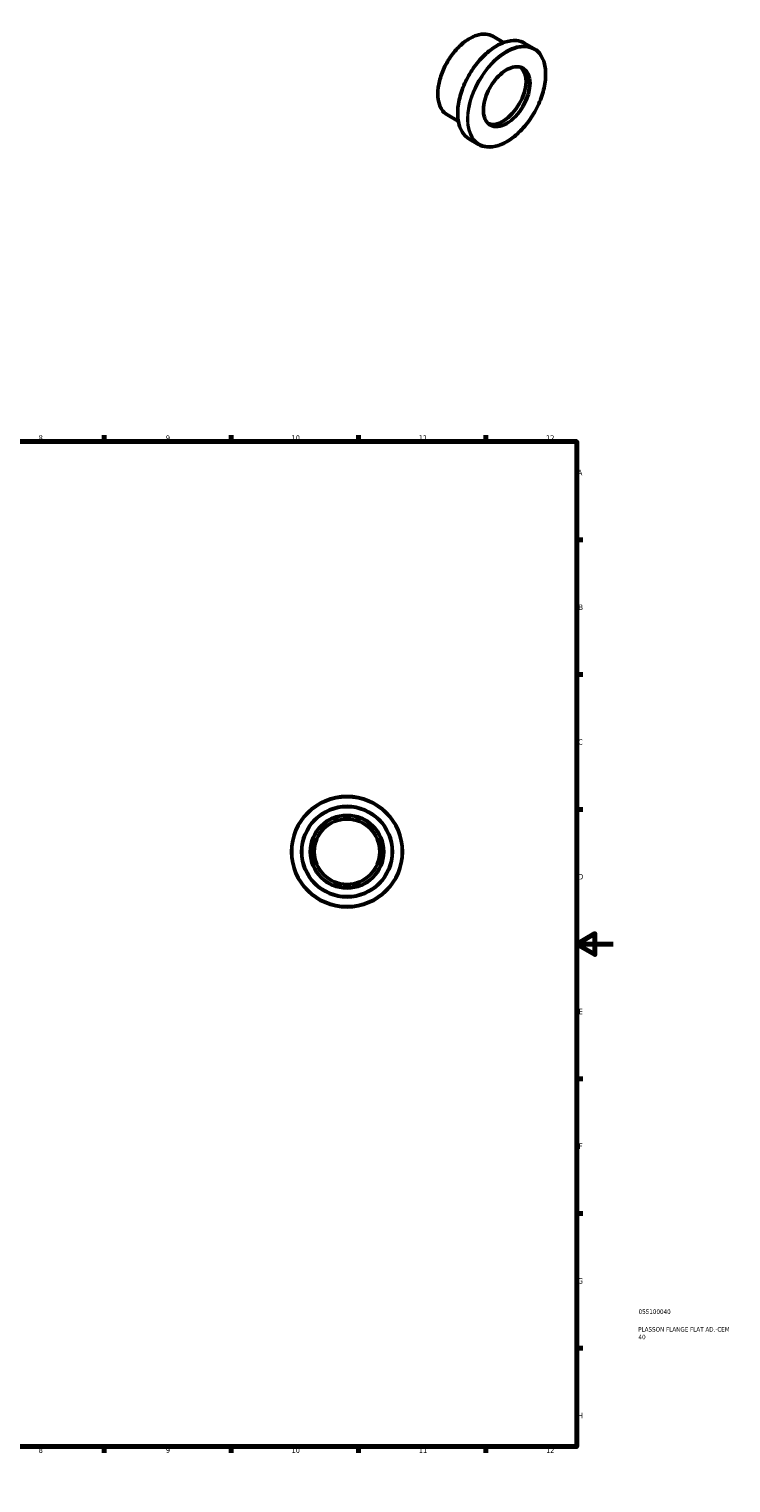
# Model space of a CAD drawing. Header units: millimetres. Extents: x -5 to 906, y -508 to 801.
# Tile 3 of 3: x 519 to 906, y 0 to 801. Entities that reach past the tile are written whole.
import ezdxf

# ---------------------------------------------------------------- set-up
doc = ezdxf.new("R2010")
doc.units = ezdxf.units.MM
for name, color, linetype, lineweight in [('Border (ANSI)', 7, 'Continuous', 70), ('Title (ISO)', 7, 'Continuous', 50), ('Visible (ANSI)', 7, 'Continuous', 50), ('Visible Narrow (ANSI)', 7, 'Continuous', 35)]:
    doc.layers.add(name, color=color, linetype=linetype, lineweight=lineweight)
doc.styles.add('Note Text (ANSI)', font='tahoma.ttf')
doc.styles.add('Note Text (ISO)', font='tahoma.ttf')

# ---------------------------------------------------------------- blocks, each defined once
blk = doc.blocks.new('Borders Default Border')
at = {"layer": 'Border (ANSI)'}
for p, q in [((70.08, 574), (70.08, 577.45)), ((140.17, 574), (140.17, 577.45)), ((210.25, 574), (210.25, 577.45)), ((280.33, 574), (280.33, 577.45)), ((350.42, 574), (350.42, 577.45)), ((490.58, 574), (490.58, 577.45)), ((560.67, 574), (560.67, 577.45)), ((630.75, 574), (630.75, 577.45)), ((700.83, 574), (700.83, 577.45)), ((770.92, 574), (770.92, 577.45)), ((20, 519.75), (16.55, 519.75)), ((821, 519.75), (824.45, 519.75)), ((20, 445.5), (16.55, 445.5)), ((821, 445.5), (824.45, 445.5)), ((20, 371.25), (16.55, 371.25)), ((821, 371.25), (824.45, 371.25)), ((20, 222.75), (16.55, 222.75)), ((821, 222.75), (824.45, 222.75)), ((20, 148.5), (16.55, 148.5)), ((821, 148.5), (824.45, 148.5)), ((20, 74.25), (16.55, 74.25)), ((821, 74.25), (824.45, 74.25)), ((70.08, 20), (70.08, 16.55)), ((140.17, 20), (140.17, 16.55)), ((210.25, 20), (210.25, 16.55)), ((280.33, 20), (280.33, 16.55)), ((350.42, 20), (350.42, 16.55)), ((490.58, 20), (490.58, 16.55)), ((560.67, 20), (560.67, 16.55)), ((630.75, 20), (630.75, 16.55)), ((700.83, 20), (700.83, 16.55)), ((770.92, 20), (770.92, 16.55))]:
    blk.add_line(p, q, dxfattribs=at)
at = {"layer": 'Border (ANSI)', "flags": 128}
for points in [[(420.5, 594), (420.5, 574), (414.73, 584), (426.27, 584), (420.5, 574)], [(20, 20), (20, 574), (821, 574), (821, 20), (20, 20)], [(0, 297), (20, 297), (10, 302.77), (10, 291.23), (20, 297)], [(841, 297), (821, 297), (831, 302.77), (831, 291.23), (821, 297)], [(420.5, 0), (420.5, 20), (414.73, 10), (426.27, 10), (420.5, 20)]]:
    blk.add_lwpolyline(points, dxfattribs=at)
at = {"layer": 'Border (ANSI)', "attachment_point": 7, "style": 'Note Text (ANSI)'}
for s, insert, char_height in [('1', (34.35, 574.4), 3.05), ('2', (104.2, 574.4), 3.05), ('3', (174.26, 574.34), 3.05), ('4', (244.23, 574.4), 3.05), ('5', (314.48, 574.34), 3.05), ('6', (384.49, 574.34), 3.05), ('7', (454.6, 574.4), 3.05), ('8', (524.63, 574.33), 3.05), ('9', (594.7, 574.34), 3.05), ('10', (663.96, 574.34), 3.048), ('11', (734.04, 574.4), 3.048), ('12', (804.13, 574.4), 3.048), ('A', (16.78, 555.35), 3.05), ('A', (821.63, 555.35), 3.05), ('B', (17.15, 481.1), 3.05), ('B', (821.99, 481.1), 3.05), ('C', (16.95, 406.8), 3.05), ('C', (821.8, 406.8), 3.05), ('D', (16.96, 332.6), 3.05), ('D', (821.81, 332.6), 3.05), ('E', (17.21, 258.35), 3.05), ('E', (822.05, 258.35), 3.05), ('F', (17.29, 184.1), 3.05), ('F', (822.14, 184.1), 3.05), ('G', (16.81, 109.79), 3.05), ('G', (821.66, 109.79), 3.05), ('H', (16.97, 35.6), 3.05), ('H', (821.81, 35.6), 3.05), ('1', (34.35, 16.55), 3.05), ('2', (104.2, 16.55), 3.05), ('3', (174.26, 16.49), 3.05), ('4', (244.23, 16.55), 3.05), ('5', (314.48, 16.49), 3.05), ('6', (384.49, 16.49), 3.05), ('7', (454.6, 16.55), 3.05), ('8', (524.63, 16.48), 3.05), ('9', (594.7, 16.49), 3.05), ('10', (663.96, 16.49), 3.048), ('11', (734.04, 16.55), 3.048), ('12', (804.13, 16.55), 3.048)]:
    blk.add_mtext(s, dxfattribs=dict(at, insert=insert, char_height=char_height))
blk = doc.blocks.new('Title Blocks ISO')
at = {"layer": 'Title (ISO)', "color": 232, "true_color": 0xca0064, "style": 'Note Text (ISO)'}
for tag, p in [('PART_NUMBER_001', (34.08, 73.14)), ('DESCRIPTION_001', (33.84, 63.4)), ('DESCRIPTION_002', (34.02, 59.18))]:
    blk.add_attdef(tag, p, '', height=2.5, dxfattribs=at)

msp = doc.modelspace()

# ---------------------------------------------------------------- linework, layer by layer
at = {"layer": 'Visible (ANSI)'}
for p, q in [((780.726, 793.889), (774.729, 797.342)), ((797.414, 790.626), (792.323, 793.557)), ((755.774, 750.56), (749.777, 754.013)), ((766.973, 737.764), (761.882, 740.696))]:
    msp.add_line(p, q, dxfattribs=at)
for radius in [30.5, 25, 20, 18]:
    msp.add_circle((694.464, 347.927), radius, dxfattribs=at)
msp.add_ellipse((780.355, 765.253), major_axis=(8.983, 15.599), ratio=0.5780931, start_param=3.2448642, end_param=6.1799137, dxfattribs=at)
for points, knots in [([(749.777, 754.013), (748.441, 754.783), (747.315, 755.914), (745.583, 758.791), (744.985, 760.548), (744.381, 764.523), (744.384, 766.749), (744.995, 771.426), (745.604, 773.878), (747.364, 778.755), (748.513, 781.18), (751.235, 785.764), (752.807, 787.921), (756.219, 791.753), (758.059, 793.427), (761.825, 796.12), (763.752, 797.139), (767.501, 798.407), (769.324, 798.657), (772.355, 798.374), (773.614, 797.984), (774.729, 797.342)], [3.9250571, 3.9250571, 3.9250571, 3.9250571, 4.2352507, 4.2352507, 4.5521037, 4.5521037, 4.874336, 4.874336, 5.1969558, 5.1969558, 5.5191213, 5.5191213, 5.8411157, 5.8411157, 6.1633365, 6.1633365, 6.4860086, 6.4860086, 6.8079005, 6.8079005, 7.0666498, 7.0666498, 7.0666498, 7.0666498]), ([(761.882, 740.696), (760.252, 741.634), (758.88, 743.017), (756.773, 746.535), (756.048, 748.682), (755.322, 753.536), (755.33, 756.251), (756.084, 761.955), (756.83, 764.945), (758.982, 770.893), (760.387, 773.851), (763.711, 779.441), (765.631, 782.072), (769.794, 786.744), (772.037, 788.783), (776.628, 792.064), (778.975, 793.304), (783.536, 794.848), (785.752, 795.152), (789.437, 794.811), (790.968, 794.338), (792.323, 793.557)], [3.9250571, 3.9250571, 3.9250571, 3.9250571, 4.2369623, 4.2369623, 4.5544345, 4.5544345, 4.8762826, 4.8762826, 5.1984255, 5.1984255, 5.5201958, 5.5201958, 5.8418272, 5.8418272, 6.1636449, 6.1636449, 6.4858335, 6.4858335, 6.8073951, 6.8073951, 7.0666498, 7.0666498, 7.0666498, 7.0666498]), ([(797.414, 790.626), (799.044, 789.687), (800.416, 788.305), (802.523, 784.787), (803.247, 782.639), (803.974, 777.785), (803.965, 775.07), (803.212, 769.366), (802.465, 766.377), (800.313, 760.428), (798.909, 757.47), (795.584, 751.88), (793.665, 749.249), (789.502, 744.578), (787.258, 742.538), (782.668, 739.257), (780.321, 738.017), (775.759, 736.474), (773.544, 736.169), (769.858, 736.51), (768.328, 736.984), (766.973, 737.764)], [0.7834645, 0.7834645, 0.7834645, 0.7834645, 1.0953697, 1.0953697, 1.4128418, 1.4128418, 1.73469, 1.73469, 2.0568329, 2.0568329, 2.3786031, 2.3786031, 2.7002346, 2.7002346, 3.0220523, 3.0220523, 3.3442409, 3.3442409, 3.6658025, 3.6658025, 3.9250571, 3.9250571, 3.9250571, 3.9250571]), ([(773.211, 748.596), (772.248, 749.15), (771.445, 749.985), (770.258, 752.126), (769.864, 753.413), (769.516, 756.304), (769.555, 757.899), (770.057, 761.251), (770.52, 763.007), (771.828, 766.505), (772.674, 768.246), (774.662, 771.531), (775.804, 773.076), (778.266, 775.808), (779.585, 776.995), (782.259, 778.895), (783.614, 779.607), (786.22, 780.495), (787.469, 780.669), (789.548, 780.497), (790.413, 780.233), (791.176, 779.793)], [3.9250571, 3.9250571, 3.9250571, 3.9250571, 4.2600455, 4.2600455, 4.583107, 4.583107, 4.8996668, 4.8996668, 5.2161348, 5.2161348, 5.5332313, 5.5332313, 5.850533, 5.850533, 6.1675067, 6.1675067, 6.4838334, 6.4838334, 6.8009773, 6.8009773, 7.0666498, 7.0666498, 7.0666498, 7.0666498])]:
    msp.add_open_spline(points, degree=3, knots=knots, dxfattribs=at)
at = {"layer": 'Visible Narrow (ANSI)'}
for radius in [30.1, 24.6, 20.4]:
    msp.add_circle((694.464, 347.927), radius, dxfattribs=at)
for centre, major_axis, start_param, end_param in [((762.253, 775.678), (-12.476, -21.665), 3.1415927, 6.2831853), ((777.102, 767.127), (-15.22, -26.431), 3.1415927, 6.2831853), ((782.193, 764.195), (15.22, 26.431), 0, 3.1415927), ((782.193, 764.195), (8.983, 15.599), 3.1415927, 6.2831853)]:
    msp.add_ellipse(centre, major_axis=major_axis, ratio=0.5780931, start_param=start_param, end_param=end_param, dxfattribs=at)
for major_axis in [(-15.021, -26.084), (-9.182, -15.945)]:
    msp.add_ellipse((782.476, 764.032), major_axis=major_axis, ratio=0.5780931, dxfattribs=at)

# ---------------------------------------------------------------- block references
msp.add_blockref('Borders Default Border', (0, 0))
msp.add_blockref('Title Blocks ISO', (821, 20)).add_auto_attribs({'PART_NUMBER_001': '055100040', 'DESCRIPTION_001': 'PLASSON FLANGE FLAT AD.-CEM', 'DESCRIPTION_002': '40'})

doc.saveas('drawing.dxf')
